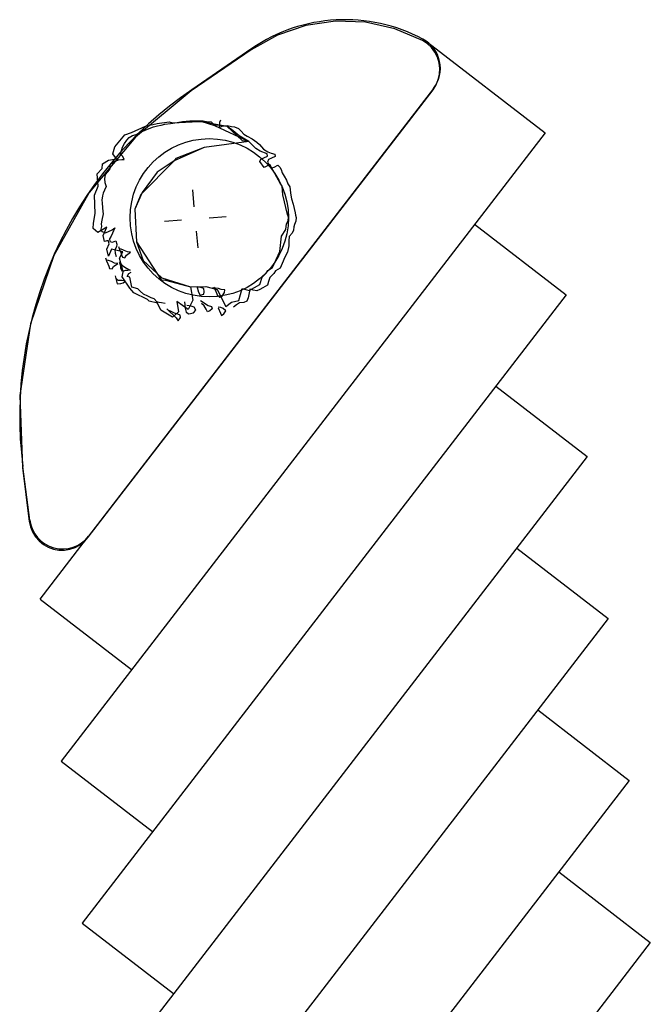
# Model space of a CAD drawing. Extents: x 446224 to 446791, y 446199 to 447379.
# Tile 80 of 113: x 446268 to 446287, y 447252 to 447282. Entities that reach past the tile are written whole.
import ezdxf

# ---------------------------------------------------------------- set-up
doc = ezdxf.new("R2010")
doc.units = 0
doc.header["$LTSCALE"] = 2
doc.header["$MEASUREMENT"] = 0
doc.layers.add('DB-Autohof', color=15, linetype='CONTINUOUS')

msp = doc.modelspace()

# ---------------------------------------------------------------- linework, layer by layer
at = {"layer": 'DB-Autohof', "linetype": 'Continuous'}
for p, q in [((446277.122, 447281.859), (446276.222, 447281.727)), ((446278.031, 447281.826), (446277.122, 447281.859)), ((446278.919, 447281.628), (446278.031, 447281.826)), ((446276.222, 447281.727), (446275.361, 447281.434)), ((446279.756, 447281.273), (446278.919, 447281.628)), ((446275.361, 447281.434), (446274.567, 447280.99)), ((446279.894, 447281.184), (446279.756, 447281.273)), ((446279.908, 447281.222), (446283.474, 447278.477)), ((446274.567, 447280.99), (446272.75, 447279.745)), ((446274.581, 447281.028), (446272.765, 447279.783)), ((446279.901, 447281.178), (446279.894, 447281.184)), ((446280.028, 447281.06), (446279.901, 447281.178)), ((446280.132, 447280.921), (446280.028, 447281.06)), ((446280.211, 447280.767), (446280.132, 447280.921)), ((446280.262, 447280.601), (446280.211, 447280.767)), ((446280.283, 447280.429), (446280.262, 447280.601)), ((446280.275, 447280.256), (446280.283, 447280.429)), ((446280.17, 447279.928), (446280.237, 447280.087)), ((446280.237, 447280.087), (446280.275, 447280.256)), ((446269.626, 447266.212), (446280.076, 447279.782)), ((446280.091, 447279.82), (446269.64, 447266.25)), ((446272.75, 447279.745), (446271.064, 447278.346)), ((446280.076, 447279.782), (446280.17, 447279.928)), ((446272.483, 447278.822), (446272.705, 447278.841)), ((446272.483, 447278.822), (446272.705, 447278.841)), ((446272.705, 447278.841), (446272.928, 447278.841)), ((446272.705, 447278.841), (446272.928, 447278.841)), ((446272.928, 447278.841), (446273.115, 447278.838)), ((446272.928, 447278.841), (446273.115, 447278.838)), ((446273.115, 447278.838), (446273.229, 447278.81)), ((446273.115, 447278.838), (446273.229, 447278.81)), ((446273.635, 447278.863), (446273.604, 447278.785)), ((446270.934, 447278.486), (446271.366, 447278.672)), ((446271.171, 447278.47), (446271.349, 447278.56)), ((446271.171, 447278.47), (446271.349, 447278.56)), ((446271.349, 447278.56), (446271.476, 447278.608)), ((446271.349, 447278.56), (446271.476, 447278.608)), ((446271.366, 447278.672), (446271.713, 447278.756)), ((446271.476, 447278.608), (446271.602, 447278.655)), ((446271.476, 447278.608), (446271.602, 447278.655)), ((446271.602, 447278.655), (446271.73, 447278.685)), ((446271.602, 447278.655), (446271.73, 447278.685)), ((446271.713, 447278.756), (446272.082, 447278.806)), ((446271.73, 447278.685), (446271.84, 447278.712)), ((446271.73, 447278.685), (446271.84, 447278.712)), ((446271.84, 447278.712), (446271.949, 447278.74)), ((446271.84, 447278.712), (446271.949, 447278.74)), ((446271.949, 447278.74), (446272.116, 447278.754)), ((446271.949, 447278.74), (446272.116, 447278.754)), ((446272.082, 447278.806), (446272.186, 447278.781)), ((446272.116, 447278.754), (446272.318, 447278.79)), ((446272.116, 447278.754), (446272.318, 447278.79)), ((446272.186, 447278.781), (446272.778, 447278.803)), ((446272.318, 447278.79), (446272.483, 447278.822)), ((446272.318, 447278.79), (446272.483, 447278.822)), ((446272.778, 447278.803), (446273.068, 447278.814)), ((446273.068, 447278.814), (446273.826, 447278.672)), ((446273.068, 447278.814), (446273.451, 447278.697)), ((446273.368, 447278.802), (446273.068, 447278.814)), ((446273.229, 447278.81), (446273.305, 447278.798)), ((446273.229, 447278.81), (446273.305, 447278.798)), ((446273.451, 447278.697), (446273.368, 447278.802)), ((446273.525, 447278.703), (446273.451, 447278.697)), ((446273.451, 447278.697), (446274.498, 447278.207)), ((446273.826, 447278.672), (446273.525, 447278.703)), ((446273.61, 447278.711), (446273.598, 447278.636)), ((446273.598, 447278.636), (446273.687, 447278.68)), ((446273.604, 447278.785), (446273.61, 447278.711)), ((446273.687, 447278.68), (446273.761, 447278.687)), ((446273.761, 447278.687), (446273.835, 447278.693)), ((446273.826, 447278.672), (446274.295, 447278.242)), ((446274.023, 447278.54), (446273.826, 447278.672)), ((446273.835, 447278.693), (446273.968, 447278.667)), ((446273.968, 447278.667), (446274.062, 447278.656)), ((446274.203, 447278.387), (446274.023, 447278.54)), ((446274.062, 447278.656), (446274.178, 447278.61)), ((446274.178, 447278.61), (446274.259, 447278.523)), ((446283.474, 447278.477), (446268.805, 447259.429)), ((446271.064, 447278.346), (446269.66, 447276.664)), ((446270.43, 447278.053), (446270.735, 447278.414)), ((446270.731, 447278.154), (446270.797, 447278.253)), ((446270.731, 447278.154), (446270.797, 447278.253)), ((446270.735, 447278.414), (446270.934, 447278.486)), ((446270.797, 447278.253), (446270.865, 447278.333)), ((446270.797, 447278.253), (446270.865, 447278.333)), ((446270.865, 447278.333), (446270.972, 447278.398)), ((446270.865, 447278.333), (446270.972, 447278.398)), ((446270.972, 447278.398), (446271.081, 447278.425)), ((446270.972, 447278.398), (446271.081, 447278.425)), ((446271.081, 447278.425), (446271.171, 447278.47)), ((446271.081, 447278.425), (446271.171, 447278.47)), ((446274.498, 447278.207), (446274.203, 447278.387)), ((446274.259, 447278.523), (446274.341, 447278.437)), ((446274.295, 447278.242), (446274.498, 447278.207)), ((446274.341, 447278.437), (446274.44, 447278.371)), ((446274.44, 447278.371), (446274.596, 447278.291)), ((446274.596, 447278.291), (446274.734, 447278.19)), ((446270.373, 447277.843), (446270.43, 447278.053)), ((446270.609, 447277.827), (446270.637, 447277.941)), ((446270.609, 447277.827), (446270.637, 447277.941)), ((446270.637, 447277.941), (446270.666, 447278.037)), ((446270.637, 447277.941), (446270.666, 447278.037)), ((446270.666, 447278.037), (446270.731, 447278.154)), ((446270.666, 447278.037), (446270.731, 447278.154)), ((446273.138, 447278.031), (446272.232, 447277.629)), ((446273.138, 447278.031), (446272.278, 447277.692)), ((446274.498, 447278.207), (446273.138, 447278.031)), ((446274.498, 447278.207), (446273.138, 447278.031)), ((446274.702, 447278), (446274.498, 447278.207)), ((446274.839, 447277.919), (446274.702, 447278)), ((446274.734, 447278.19), (446274.815, 447278.123)), ((446274.815, 447278.123), (446274.938, 447277.984)), ((446274.938, 447277.984), (446275.075, 447277.902)), ((446270.063, 447277.538), (446270.241, 447277.646)), ((446270.241, 447277.646), (446270.48, 447277.685)), ((446270.48, 447277.685), (446270.373, 447277.843)), ((446270.477, 447277.63), (446270.549, 447277.654)), ((446270.477, 447277.63), (446270.549, 447277.654)), ((446270.549, 447277.654), (446270.642, 447277.662)), ((446270.549, 447277.654), (446270.642, 447277.662)), ((446270.671, 447277.757), (446270.609, 447277.827)), ((446270.671, 447277.757), (446270.609, 447277.827)), ((446270.642, 447277.662), (446270.716, 447277.668)), ((446270.642, 447277.662), (446270.716, 447277.668)), ((446270.716, 447277.668), (446270.671, 447277.757)), ((446270.716, 447277.668), (446270.671, 447277.757)), ((446272.278, 447277.692), (446272.232, 447277.629)), ((446274.828, 447277.601), (446274.859, 447277.678)), ((446275.05, 447277.843), (446274.839, 447277.919)), ((446274.859, 447277.678), (446275.056, 447277.769)), ((446275.056, 447277.769), (446275.05, 447277.843)), ((446275.095, 447277.662), (446275.065, 447277.584)), ((446275.075, 447277.902), (446275.172, 447277.854)), ((446275.185, 447277.706), (446275.095, 447277.662)), ((446275.172, 447277.854), (446275.287, 447277.827)), ((446275.293, 447277.753), (446275.185, 447277.706)), ((446275.287, 447277.827), (446275.293, 447277.753)), ((446269.9, 447277.227), (446270.045, 447277.398)), ((446270.045, 447277.398), (446270.063, 447277.538)), ((446270.281, 447277.382), (446270.208, 447277.297)), ((446270.281, 447277.382), (446270.208, 447277.297)), ((446270.287, 447277.446), (446270.281, 447277.382)), ((446270.287, 447277.446), (446270.281, 447277.382)), ((446270.287, 447277.446), (446270.3, 447277.521)), ((446270.287, 447277.446), (446270.3, 447277.521)), ((446270.3, 447277.521), (446270.404, 447277.605)), ((446270.3, 447277.521), (446270.404, 447277.605)), ((446270.404, 447277.605), (446270.477, 447277.63)), ((446270.404, 447277.605), (446270.477, 447277.63)), ((446272.232, 447277.629), (446271.22, 447276.609)), ((446272.232, 447277.629), (446271.713, 447277.279)), ((446274.955, 447277.425), (446274.828, 447277.601)), ((446275.134, 447277.515), (446274.955, 447277.425)), ((446275.065, 447277.584), (446275.109, 447277.495)), ((446275.109, 447277.495), (446275.191, 447277.409)), ((446275.442, 447276.944), (446275.134, 447277.515)), ((446275.191, 447277.409), (446275.264, 447277.433)), ((446275.264, 447277.433), (446275.37, 447277.498)), ((446275.37, 447277.498), (446275.432, 447277.429)), ((446275.432, 447277.429), (446275.475, 447277.358)), ((446275.475, 447277.358), (446275.501, 447277.267)), ((446269.931, 447276.859), (446269.9, 447277.227)), ((446270.136, 447277.211), (446270.121, 447277.077)), ((446270.136, 447277.211), (446270.121, 447277.077)), ((446270.121, 447277.077), (446270.13, 447276.972)), ((446270.121, 447277.077), (446270.13, 447276.972)), ((446270.208, 447277.297), (446270.136, 447277.211)), ((446270.208, 447277.297), (446270.136, 447277.211)), ((446271.713, 447277.279), (446271.263, 447276.663)), ((446275.501, 447277.267), (446275.566, 447277.161)), ((446275.566, 447277.161), (446275.632, 447277.036)), ((446275.632, 447277.036), (446275.678, 447276.928)), ((446269.821, 447276.585), (446269.931, 447276.859)), ((446270.167, 447276.843), (446270.123, 447276.733)), ((446270.167, 447276.843), (446270.123, 447276.733)), ((446270.13, 447276.972), (446270.167, 447276.843)), ((446270.13, 447276.972), (446270.167, 447276.843)), ((446272.841, 447276.235), (446272.799, 447276.745)), ((446275.505, 447276.856), (446275.442, 447276.944)), ((446275.527, 447276.597), (446275.505, 447276.856)), ((446275.678, 447276.928), (446275.742, 447276.84)), ((446275.742, 447276.84), (446275.749, 447276.747)), ((446275.749, 447276.747), (446275.757, 447276.655)), ((446269.66, 447276.664), (446268.585, 447274.755)), ((446269.841, 447276.031), (446269.821, 447276.585)), ((446270.057, 447276.569), (446270.042, 447276.435)), ((446270.057, 447276.569), (446270.042, 447276.435)), ((446270.077, 447276.65), (446270.057, 447276.569)), ((446270.077, 447276.65), (446270.057, 447276.569)), ((446270.123, 447276.733), (446270.077, 447276.65)), ((446270.123, 447276.733), (446270.077, 447276.65)), ((446271.263, 447276.663), (446271.043, 447276.164)), ((446271.22, 447276.609), (446271.043, 447276.164)), ((446275.671, 447275.994), (446275.527, 447276.597)), ((446275.757, 447276.655), (446275.763, 447276.581)), ((446275.763, 447276.581), (446275.791, 447276.471)), ((446275.791, 447276.471), (446275.842, 447276.308)), ((446270.042, 447276.435), (446270.049, 447276.356)), ((446270.042, 447276.435), (446270.049, 447276.356)), ((446270.049, 447276.356), (446270.062, 447276.198)), ((446270.049, 447276.356), (446270.062, 447276.198)), ((446270.062, 447276.198), (446270.071, 447276.093)), ((446270.062, 447276.198), (446270.071, 447276.093)), ((446271.043, 447276.164), (446271.092, 447275.172)), ((446271.043, 447276.164), (446271.092, 447275.172)), ((446275.842, 447276.308), (446275.871, 447276.18)), ((446275.871, 447276.18), (446275.901, 447276.052)), ((446269.786, 447275.735), (446269.841, 447276.031)), ((446270.077, 447276.014), (446270.04, 447275.826)), ((446270.077, 447276.014), (446270.04, 447275.826)), ((446270.071, 447276.093), (446270.077, 447276.014)), ((446270.071, 447276.093), (446270.077, 447276.014)), ((446273.295, 447275.9), (446273.805, 447275.942)), ((446275.695, 447275.922), (446275.671, 447275.994)), ((446275.686, 447275.809), (446275.695, 447275.922)), ((446275.901, 447276.052), (446275.907, 447275.978)), ((446275.907, 447275.978), (446275.932, 447275.905)), ((446275.932, 447275.905), (446275.922, 447275.793)), ((446269.773, 447275.574), (446269.786, 447275.735)), ((446269.916, 447275.454), (446269.773, 447275.574)), ((446270.194, 447275.61), (446269.916, 447275.454)), ((446270.029, 447275.639), (446270.01, 447275.558)), ((446270.029, 447275.639), (446270.01, 447275.558)), ((446270.01, 447275.558), (446270.042, 447275.481)), ((446270.01, 447275.558), (446270.042, 447275.481)), ((446270.04, 447275.826), (446270.023, 447275.718)), ((446270.04, 447275.826), (446270.023, 447275.718)), ((446270.023, 447275.718), (446270.029, 447275.639)), ((446270.023, 447275.718), (446270.029, 447275.639)), ((446270.082, 447275.362), (446270.194, 447275.61)), ((446270.356, 447275.534), (446270.43, 447275.593)), ((446270.356, 447275.534), (446270.43, 447275.593)), ((446270.43, 447275.593), (446270.365, 447275.429)), ((446270.43, 447275.593), (446270.365, 447275.429)), ((446272.449, 447275.832), (446271.939, 447275.79)), ((446275.615, 447275.542), (446275.638, 447275.712)), ((446275.638, 447275.712), (446275.686, 447275.809)), ((446275.862, 447275.62), (446275.852, 447275.526)), ((446275.875, 447275.696), (446275.862, 447275.62)), ((446275.922, 447275.793), (446275.875, 447275.696)), ((446281.338, 447275.704), (446284.111, 447273.568)), ((446270.042, 447275.481), (446270.152, 447275.438)), ((446270.042, 447275.481), (446270.152, 447275.438)), ((446270.124, 447275.18), (446270.082, 447275.362)), ((446270.152, 447275.438), (446270.356, 447275.534)), ((446270.152, 447275.438), (446270.356, 447275.534)), ((446270.319, 447275.346), (446270.273, 447275.262)), ((446270.319, 447275.346), (446270.273, 447275.262)), ((446270.273, 447275.262), (446270.279, 447275.184)), ((446270.273, 447275.262), (446270.279, 447275.184)), ((446270.365, 447275.429), (446270.319, 447275.346)), ((446270.365, 447275.429), (446270.319, 447275.346)), ((446272.903, 447275.497), (446272.946, 447274.987)), ((446275.429, 447274.875), (446275.483, 447275.345)), ((446275.483, 447275.345), (446275.615, 447275.542)), ((446275.719, 447275.329), (446275.711, 447275.198)), ((446275.804, 447275.429), (446275.719, 447275.329)), ((446275.852, 447275.526), (446275.804, 447275.429)), ((446270.227, 447275.215), (446270.124, 447275.18)), ((446270.196, 447274.948), (446270.262, 447275.112)), ((446270.24, 447274.74), (446270.196, 447274.948)), ((446270.262, 447275.112), (446270.227, 447275.215)), ((446270.333, 447274.952), (446270.24, 447274.74)), ((446270.279, 447275.184), (446270.36, 447275.164)), ((446270.279, 447275.184), (446270.36, 447275.164)), ((446270.676, 447274.869), (446270.333, 447274.952)), ((446270.36, 447275.164), (446270.463, 447275.199)), ((446270.36, 447275.164), (446270.463, 447275.199)), ((446270.479, 447275.015), (446270.433, 447274.931)), ((446270.479, 447275.015), (446270.433, 447274.931)), ((446270.463, 447275.199), (446270.498, 447275.096)), ((446270.463, 447275.199), (446270.498, 447275.096)), ((446270.498, 447275.096), (446270.479, 447275.015)), ((446270.498, 447275.096), (446270.479, 447275.015)), ((446270.543, 447275.027), (446270.57, 447274.936)), ((446270.543, 447275.027), (446270.57, 447274.936)), ((446270.721, 447274.911), (446270.605, 447274.958)), ((446270.721, 447274.911), (446270.605, 447274.958)), ((446271.092, 447275.172), (446271.842, 447274.017)), ((446271.092, 447275.172), (446271.292, 447274.607)), ((446275.705, 447275.048), (446275.665, 447274.858)), ((446275.711, 447275.198), (446275.705, 447275.048)), ((446268.585, 447274.755), (446267.876, 447272.682)), ((446270.152, 447274.685), (446270.179, 447274.594)), ((446270.152, 447274.685), (446270.179, 447274.594)), ((446270.433, 447274.931), (446270.441, 447274.826)), ((446270.433, 447274.931), (446270.441, 447274.826)), ((446270.441, 447274.826), (446270.477, 447274.723)), ((446270.441, 447274.826), (446270.477, 447274.723)), ((446270.57, 447274.936), (446270.614, 447274.846)), ((446270.57, 447274.936), (446270.614, 447274.846)), ((446270.58, 447274.679), (446270.676, 447274.869)), ((446270.687, 447274.262), (446270.58, 447274.679)), ((446270.614, 447274.846), (446270.639, 447274.774)), ((446270.614, 447274.846), (446270.639, 447274.774)), ((446270.639, 447274.774), (446270.664, 447274.702)), ((446270.639, 447274.774), (446270.664, 447274.702)), ((446270.664, 447274.702), (446270.739, 447274.689)), ((446270.664, 447274.702), (446270.739, 447274.689)), ((446270.818, 447274.863), (446270.721, 447274.911)), ((446270.818, 447274.863), (446270.721, 447274.911)), ((446270.739, 447274.689), (446270.789, 447274.768)), ((446270.739, 447274.689), (446270.789, 447274.768)), ((446270.789, 447274.768), (446270.912, 447274.853)), ((446270.789, 447274.768), (446270.912, 447274.853)), ((446270.912, 447274.853), (446270.818, 447274.863)), ((446270.912, 447274.853), (446270.818, 447274.863)), ((446275.209, 447274.39), (446275.429, 447274.875)), ((446275.585, 447274.702), (446275.508, 447274.51)), ((446275.665, 447274.858), (446275.585, 447274.702)), ((446270.179, 447274.594), (446270.223, 447274.504)), ((446270.179, 447274.594), (446270.223, 447274.504)), ((446270.33, 447274.569), (446270.214, 447274.615)), ((446270.33, 447274.569), (446270.214, 447274.615)), ((446270.223, 447274.504), (446270.248, 447274.432)), ((446270.223, 447274.504), (446270.248, 447274.432)), ((446270.248, 447274.432), (446270.273, 447274.359)), ((446270.248, 447274.432), (446270.273, 447274.359)), ((446270.273, 447274.359), (446270.348, 447274.347)), ((446270.273, 447274.359), (446270.348, 447274.347)), ((446270.427, 447274.521), (446270.33, 447274.569)), ((446270.427, 447274.521), (446270.33, 447274.569)), ((446270.348, 447274.347), (446270.398, 447274.426)), ((446270.348, 447274.347), (446270.398, 447274.426)), ((446270.398, 447274.426), (446270.521, 447274.51)), ((446270.398, 447274.426), (446270.521, 447274.51)), ((446270.521, 447274.51), (446270.427, 447274.521)), ((446270.521, 447274.51), (446270.427, 447274.521)), ((446270.564, 447274.563), (446270.647, 447274.458)), ((446270.564, 447274.563), (446270.647, 447274.458)), ((446270.611, 447274.436), (446270.587, 447274.509)), ((446270.611, 447274.436), (446270.587, 447274.509)), ((446270.618, 447274.362), (446270.611, 447274.436)), ((446270.618, 447274.362), (446270.611, 447274.436)), ((446270.662, 447274.273), (446270.618, 447274.362)), ((446270.662, 447274.273), (446270.618, 447274.362)), ((446270.647, 447274.458), (446270.784, 447274.376)), ((446270.647, 447274.458), (446270.784, 447274.376)), ((446270.784, 447274.376), (446270.901, 447274.312)), ((446270.784, 447274.376), (446270.901, 447274.312)), ((446271.292, 447274.607), (446271.858, 447274.083)), ((446275.067, 447274.304), (446275.209, 447274.39)), ((446275.445, 447274.374), (446275.303, 447274.288)), ((446275.508, 447274.51), (446275.445, 447274.374)), ((446270.445, 447274.135), (446270.502, 447273.897)), ((446270.445, 447274.135), (446270.502, 447273.897)), ((446270.531, 447273.993), (446270.469, 447274.062)), ((446270.531, 447273.993), (446270.469, 447274.062)), ((446270.651, 447274.114), (446270.687, 447274.262)), ((446270.891, 447273.761), (446270.651, 447274.114)), ((446270.753, 447274.299), (446270.662, 447274.273)), ((446270.753, 447274.299), (446270.662, 447274.273)), ((446270.827, 447274.305), (446270.753, 447274.299)), ((446270.827, 447274.305), (446270.753, 447274.299)), ((446270.804, 447274.123), (446270.862, 447274.209)), ((446270.804, 447274.123), (446270.862, 447274.209)), ((446270.888, 447274.097), (446270.804, 447274.123)), ((446270.888, 447274.097), (446270.804, 447274.123)), ((446270.901, 447274.312), (446270.827, 447274.305)), ((446270.901, 447274.312), (446270.827, 447274.305)), ((446270.862, 447274.209), (446270.924, 447274.246)), ((446270.862, 447274.209), (446270.924, 447274.246)), ((446270.945, 447273.794), (446270.888, 447274.097)), ((446270.945, 447273.794), (446270.888, 447274.097)), ((446271.858, 447274.083), (446272.723, 447273.81)), ((446274.823, 447273.874), (446274.897, 447274.104)), ((446274.897, 447274.104), (446275.017, 447274.225)), ((446275.017, 447274.225), (446275.067, 447274.304)), ((446275.133, 447274.087), (446275.087, 447273.971)), ((446275.254, 447274.209), (446275.133, 447274.087)), ((446275.303, 447274.288), (446275.254, 447274.209)), ((446270.502, 447273.897), (446270.613, 447273.907)), ((446270.502, 447273.897), (446270.613, 447273.907)), ((446270.642, 447274.002), (446270.531, 447273.993)), ((446270.642, 447274.002), (446270.531, 447273.993)), ((446270.613, 447273.907), (446270.685, 447273.931)), ((446270.613, 447273.907), (446270.685, 447273.931)), ((446270.756, 447273.975), (446270.642, 447274.002)), ((446270.756, 447273.975), (446270.642, 447274.002)), ((446270.685, 447273.931), (446270.756, 447273.975)), ((446270.685, 447273.931), (446270.756, 447273.975)), ((446271.006, 447273.629), (446270.891, 447273.761)), ((446271.128, 447273.745), (446270.945, 447273.794)), ((446271.128, 447273.745), (446270.945, 447273.794)), ((446271.842, 447274.017), (446271.97, 447274.007)), ((446271.97, 447274.007), (446272.723, 447273.81)), ((446272.723, 447273.81), (446273.188, 447273.812)), ((446272.723, 447273.81), (446272.794, 447273.406)), ((446272.919, 447273.827), (446272.971, 447273.646)), ((446272.919, 447273.827), (446272.971, 447273.646)), ((446273.035, 447273.781), (446272.959, 447273.793)), ((446273.035, 447273.781), (446272.959, 447273.793)), ((446273.13, 447273.752), (446273.035, 447273.781)), ((446273.13, 447273.752), (446273.035, 447273.781)), ((446273.188, 447273.812), (446273.531, 447273.728)), ((446273.483, 447273.763), (446273.408, 447273.775)), ((446273.483, 447273.763), (446273.408, 447273.775)), ((446273.425, 447273.795), (446273.491, 447273.67)), ((446273.425, 447273.795), (446273.491, 447273.67)), ((446273.577, 447273.752), (446273.483, 447273.763)), ((446273.577, 447273.752), (446273.483, 447273.763)), ((446273.655, 447273.721), (446273.577, 447273.752)), ((446273.655, 447273.721), (446273.577, 447273.752)), ((446274.193, 447273.392), (446274.293, 447273.755)), ((446274.293, 447273.755), (446274.502, 447273.698)), ((446274.502, 447273.698), (446274.823, 447273.874)), ((446274.918, 447273.771), (446274.828, 447273.726)), ((446275.059, 447273.857), (446274.918, 447273.771)), ((446275.087, 447273.971), (446275.059, 447273.857)), ((446284.111, 447273.568), (446269.442, 447254.52)), ((446271.421, 447273.427), (446271.006, 447273.629)), ((446271.199, 447273.67), (446271.128, 447273.745)), ((446271.199, 447273.67), (446271.128, 447273.745)), ((446271.303, 447273.581), (446271.199, 447273.67)), ((446271.303, 447273.581), (446271.199, 447273.67)), ((446271.437, 447273.528), (446271.303, 447273.581)), ((446271.437, 447273.528), (446271.303, 447273.581)), ((446271.539, 447273.472), (446271.437, 447273.528)), ((446271.539, 447273.472), (446271.437, 447273.528)), ((446271.622, 447273.446), (446271.539, 447273.472)), ((446271.622, 447273.446), (446271.539, 447273.472)), ((446272.971, 447273.646), (446273.016, 447273.556)), ((446272.971, 447273.646), (446273.016, 447273.556)), ((446273.016, 447273.556), (446273.126, 447273.584)), ((446273.016, 447273.556), (446273.126, 447273.584)), ((446273.126, 447273.584), (446273.138, 447273.659)), ((446273.126, 447273.584), (446273.138, 447273.659)), ((446273.138, 447273.659), (446273.13, 447273.752)), ((446273.138, 447273.659), (446273.13, 447273.752)), ((446273.491, 447273.67), (446273.537, 447273.562)), ((446273.491, 447273.67), (446273.537, 447273.562)), ((446273.531, 447273.728), (446273.798, 447273.21)), ((446273.537, 447273.562), (446273.618, 447273.495)), ((446273.537, 447273.562), (446273.618, 447273.495)), ((446273.618, 447273.495), (446273.69, 447273.519)), ((446273.618, 447273.495), (446273.69, 447273.519)), ((446273.767, 447273.712), (446273.655, 447273.721)), ((446273.767, 447273.712), (446273.655, 447273.721)), ((446273.69, 447273.519), (446273.755, 447273.637)), ((446273.69, 447273.519), (446273.755, 447273.637)), ((446273.755, 447273.637), (446273.767, 447273.712)), ((446273.755, 447273.637), (446273.767, 447273.712)), ((446274.477, 447273.473), (446274.429, 447273.376)), ((446274.501, 447273.624), (446274.477, 447273.473)), ((446274.529, 447273.738), (446274.501, 447273.624)), ((446274.624, 447273.709), (446274.529, 447273.738)), ((446274.739, 447273.681), (446274.624, 447273.709)), ((446274.828, 447273.726), (446274.739, 447273.681)), ((446271.475, 447273.373), (446271.421, 447273.427)), ((446271.722, 447273.312), (446271.475, 447273.373)), ((446271.711, 447273.356), (446271.622, 447273.446)), ((446271.711, 447273.356), (446271.622, 447273.446)), ((446271.778, 447273.33), (446271.711, 447273.356)), ((446271.778, 447273.33), (446271.711, 447273.356)), ((446271.832, 447273.102), (446271.722, 447273.312)), ((446271.843, 447273.319), (446271.778, 447273.33)), ((446271.843, 447273.319), (446271.778, 447273.33)), ((446271.959, 447273.296), (446271.843, 447273.319)), ((446271.959, 447273.296), (446271.843, 447273.319)), ((446272.651, 447273.114), (446272.313, 447273.366)), ((446272.313, 447273.366), (446272.358, 447273.053)), ((446272.549, 447273.349), (446272.564, 447273.164)), ((446272.549, 447273.349), (446272.564, 447273.164)), ((446272.564, 447273.164), (446272.594, 447273.036)), ((446272.564, 447273.164), (446272.594, 447273.036)), ((446272.746, 447273.217), (446272.614, 447273.243)), ((446272.746, 447273.217), (446272.614, 447273.243)), ((446272.794, 447273.406), (446272.651, 447273.114)), ((446272.842, 447273.187), (446272.746, 447273.217)), ((446272.842, 447273.187), (446272.746, 447273.217)), ((446272.887, 447273.098), (446272.842, 447273.187)), ((446272.887, 447273.098), (446272.842, 447273.187)), ((446273.03, 447273.389), (446273.266, 447273.242)), ((446273.03, 447273.389), (446273.266, 447273.242)), ((446273.137, 447273.231), (446273.056, 447273.299)), ((446273.137, 447273.231), (446273.056, 447273.299)), ((446273.201, 447273.124), (446273.137, 447273.231)), ((446273.201, 447273.124), (446273.137, 447273.231)), ((446273.266, 447273.242), (446273.362, 447273.212)), ((446273.266, 447273.242), (446273.362, 447273.212)), ((446273.362, 447273.212), (446273.386, 447273.14)), ((446273.362, 447273.212), (446273.386, 447273.14)), ((446273.644, 447273.18), (446273.568, 447273.192)), ((446273.644, 447273.18), (446273.568, 447273.192)), ((446273.57, 447273.174), (446273.639, 447273.012)), ((446273.57, 447273.174), (446273.639, 447273.012)), ((446273.721, 447273.149), (446273.644, 447273.18)), ((446273.721, 447273.149), (446273.644, 447273.18)), ((446273.798, 447273.21), (446273.974, 447273.337)), ((446273.974, 447273.337), (446274.193, 447273.392)), ((446274.122, 447273.257), (446274.034, 447273.194)), ((446274.21, 447273.32), (446274.122, 447273.257)), ((446274.339, 447273.331), (446274.21, 447273.32)), ((446274.429, 447273.376), (446274.339, 447273.331)), ((446272.185, 447272.889), (446271.832, 447273.102)), ((446272.008, 447273.136), (446272.292, 447272.862)), ((446272.008, 447273.136), (446272.292, 447272.862)), ((446272.145, 447273.055), (446272.068, 447273.086)), ((446272.145, 447273.055), (446272.068, 447273.086)), ((446272.242, 447273.007), (446272.145, 447273.055)), ((446272.242, 447273.007), (446272.145, 447273.055)), ((446272.358, 447273.053), (446272.185, 447272.889)), ((446272.338, 447272.978), (446272.242, 447273.007)), ((446272.338, 447272.978), (446272.242, 447273.007)), ((446272.292, 447272.862), (446272.355, 447272.774)), ((446272.292, 447272.862), (446272.355, 447272.774)), ((446272.415, 447272.947), (446272.338, 447272.978)), ((446272.415, 447272.947), (446272.338, 447272.978)), ((446272.355, 447272.774), (446272.421, 447272.873)), ((446272.355, 447272.774), (446272.421, 447272.873)), ((446272.421, 447272.873), (446272.415, 447272.947)), ((446272.421, 447272.873), (446272.415, 447272.947)), ((446272.594, 447273.036), (446272.673, 447272.987)), ((446272.594, 447273.036), (446272.673, 447272.987)), ((446272.673, 447272.987), (446272.819, 447273.018)), ((446272.673, 447272.987), (446272.819, 447273.018)), ((446272.819, 447273.018), (446272.887, 447273.098)), ((446272.819, 447273.018), (446272.887, 447273.098)), ((446273.245, 447273.053), (446273.201, 447273.124)), ((446273.245, 447273.053), (446273.201, 447273.124)), ((446273.317, 447273.078), (446273.245, 447273.053)), ((446273.317, 447273.078), (446273.245, 447273.053)), ((446273.386, 447273.14), (446273.317, 447273.078)), ((446273.386, 447273.14), (446273.317, 447273.078)), ((446273.639, 447273.012), (446273.664, 447272.939)), ((446273.639, 447273.012), (446273.664, 447272.939)), ((446273.664, 447272.939), (446273.735, 447272.983)), ((446273.664, 447272.939), (446273.735, 447272.983)), ((446273.801, 447273.081), (446273.721, 447273.149)), ((446273.801, 447273.081), (446273.721, 447273.149)), ((446273.735, 447272.983), (446273.801, 447273.081)), ((446273.735, 447272.983), (446273.801, 447273.081)), ((446267.876, 447272.682), (446267.555, 447270.515)), ((446281.975, 447270.795), (446284.749, 447268.66)), ((446267.555, 447270.515), (446267.633, 447268.325)), ((446284.749, 447268.66), (446270.08, 447249.612)), ((446267.633, 447268.325), (446267.842, 447266.695)), ((446267.856, 447266.733), (446267.647, 447268.363)), ((446267.842, 447266.695), (446267.877, 447266.53)), ((446267.877, 447266.53), (446267.939, 447266.374)), ((446267.939, 447266.374), (446268.027, 447266.23)), ((446268.027, 447266.23), (446268.137, 447266.104)), ((446268.137, 447266.104), (446268.268, 447265.997)), ((446268.167, 447264.337), (446269.64, 447266.25)), ((446268.268, 447265.997), (446268.414, 447265.914)), ((446269.38, 447265.984), (446269.512, 447266.087)), ((446269.512, 447266.087), (446269.626, 447266.212)), ((446268.414, 447265.914), (446268.572, 447265.856)), ((446268.572, 447265.856), (446268.738, 447265.826)), ((446268.738, 447265.826), (446268.906, 447265.824)), ((446268.906, 447265.824), (446269.072, 447265.851)), ((446269.072, 447265.851), (446269.231, 447265.904)), ((446269.231, 447265.904), (446269.38, 447265.984)), ((446282.613, 447265.887), (446285.386, 447263.751)), ((446268.167, 447264.337), (446270.941, 447262.201)), ((446285.386, 447263.751), (446270.717, 447244.703)), ((446283.25, 447260.978), (446286.024, 447258.842)), ((446268.805, 447259.429), (446271.578, 447257.293)), ((446286.024, 447258.842), (446271.355, 447239.795)), ((446283.888, 447256.07), (446286.661, 447253.934)), ((446269.442, 447254.52), (446272.216, 447252.384)), ((446286.661, 447253.934), (446271.992, 447234.886))]:
    msp.add_line(p, q, dxfattribs=at)
msp.add_circle((446273.295, 447275.9), 2.4, dxfattribs=at)
for centre, radius, start, end in [((446277.409, 447276.905), 5, 61.8073, 124.4353), ((446279.298, 447280.43), 1, 322.3996, 61.8073), ((446279.55, 447269.886), 12, 124.4353, 187.2883), ((446268.848, 447266.86), 1, 187.2883, 322.3996)]:
    msp.add_arc(centre, radius, start, end, dxfattribs=at)

doc.saveas('drawing.dxf')
